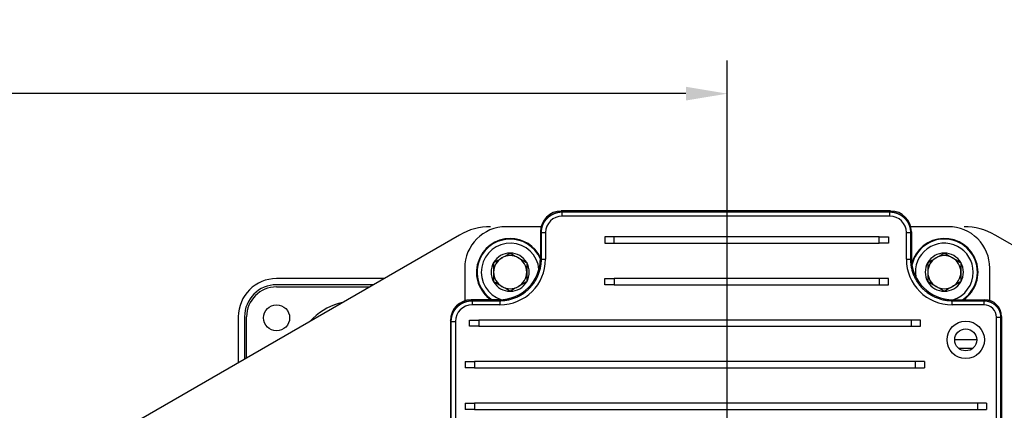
# Model space of a CAD drawing. Header units: millimetres. Extents: x 6909 to 9403, y -385 to 1379.
# Tile 39 of 142: x 7785 to 8023, y 1089 to 1184. Entities that reach past the tile are written whole.
import ezdxf

# ---------------------------------------------------------------- set-up
doc = ezdxf.new("R2010")
doc.units = ezdxf.units.MM
doc.dimstyles.get("Standard").update_dxf_attribs({"dimtxt": 20, "dimasz": 10, "dimexe": 8, "dimexo": 8, "dimgap": 8, "dimtad": 0, "dimtih": 1, "dimtoh": 1, "dimdsep": 46, "dimtxsty": 'Standard', "dimcen": 0.09, "dimadec": 0, "dimazin": 0, "dimtfac": 1, "dimtofl": 0, "dimtmove": 0, "dimatfit": 3, "dimfxl": 0, "dimtolj": 1, "dimtzin": 0, "dimarcsym": 0})

# ---------------------------------------------------------------- blocks, each defined once
blk = doc.blocks.new('*D8')
at = {"color": 0, "lineweight": -2}
for p, q in [((7518.13, 939.38), (7518.13, 1174.07)), ((7956.13, 929.38), (7956.13, 1174.07)), ((7528.13, 1166.07), (7702.46, 1166.07)), ((7946.13, 1166.07), (7771.8, 1166.07))]:
    blk.add_line(p, q, dxfattribs=at)
at = {"color": 0, "lineweight": 18}
for points in [[(7528.13, 1167.74), (7528.13, 1164.41), (7518.13, 1166.07)], [(7946.13, 1167.74), (7946.13, 1164.41), (7956.13, 1166.07)]]:
    blk.add_solid(points, dxfattribs=at)
at = {"layer": 'Defpoints', "color": 0, "lineweight": 18}
for p in [(7956.13, 1166.07), (7518.13, 931.38), (7956.13, 921.38)]:
    blk.add_point(p, dxfattribs=at)
at = {"color": 0, "lineweight": 18, "insert": (7737.13, 1166.07), "char_height": 20, "attachment_point": 5}
blk.add_mtext('\\A1;438', dxfattribs=at)
blk = doc.blocks.new('*D9')
at = {"color": 0, "lineweight": -2}
for p, q in [((7411.28, 1024.38), (7411.28, 1241.28)), ((8072.63, 1044.24), (8072.63, 1241.28)), ((7421.28, 1233.28), (7707.29, 1233.28)), ((8062.63, 1233.28), (7776.62, 1233.28))]:
    blk.add_line(p, q, dxfattribs=at)
at = {"color": 0, "lineweight": 18}
for points in [[(7421.28, 1234.94), (7421.28, 1231.61), (7411.28, 1233.28)], [(8062.63, 1234.94), (8062.63, 1231.61), (8072.63, 1233.28)]]:
    blk.add_solid(points, dxfattribs=at)
at = {"layer": 'Defpoints', "color": 0, "lineweight": 18}
for p in [(8072.63, 1233.28), (8072.63, 1036.24), (7411.28, 1016.38)]:
    blk.add_point(p, dxfattribs=at)
at = {"color": 0, "lineweight": 18, "insert": (7741.95, 1233.28), "char_height": 20, "attachment_point": 5}
blk.add_mtext('\\A1;664', dxfattribs=at)

msp = doc.modelspace()

# ---------------------------------------------------------------- linework, layer by layer
for p, q in [((7995.636, 1137.684), (7915.992, 1137.684)), ((7915.992, 1137.684), (7916.206, 1137.47)), ((7916.206, 1137.47), (7995.423, 1137.47)), ((7916.206, 1136.465), (7916.206, 1137.47)), ((7995.423, 1136.465), (7916.206, 1136.465)), ((7995.423, 1137.47), (7995.636, 1137.684)), ((7995.423, 1136.465), (7995.423, 1137.47)), ((7911.119, 1133.885), (7902.629, 1133.885)), ((8009.629, 1133.885), (8000.51, 1133.885)), ((7891.365, 1131.875), (7801.064, 1079.74)), ((7911.181, 1132.445), (7910.968, 1132.659)), ((7910.968, 1132.659), (7910.968, 1126.251)), ((7911.181, 1126.037), (7911.181, 1132.445)), ((7911.181, 1132.445), (7912.186, 1132.445)), ((7912.186, 1132.445), (7912.186, 1126.037)), ((7928.742, 1131.403), (7926.495, 1131.403)), ((7926.495, 1131.403), (7926.495, 1129.895)), ((7992.887, 1131.403), (7928.742, 1131.403)), ((7928.742, 1129.895), (7928.742, 1131.403)), ((7992.887, 1131.403), (7995.134, 1131.403)), ((7992.887, 1129.895), (7992.887, 1131.403)), ((7995.134, 1131.403), (7995.134, 1129.895)), ((7999.443, 1126.037), (7999.443, 1132.445)), ((7999.443, 1132.445), (8000.448, 1132.445)), ((8000.661, 1132.659), (8000.448, 1132.445)), ((8000.448, 1132.445), (8000.448, 1126.037)), ((8000.661, 1132.659), (8000.661, 1126.251)), ((8111.193, 1079.74), (8020.892, 1131.875)), ((7926.495, 1129.895), (7928.742, 1129.895)), ((7928.742, 1129.895), (7992.887, 1129.895)), ((7995.134, 1129.895), (7992.887, 1129.895)), ((7910.968, 1126.251), (7911.181, 1126.037)), ((7911.181, 1126.037), (7912.186, 1126.037)), ((7999.443, 1126.037), (8000.448, 1126.037)), ((8000.448, 1126.037), (8000.661, 1126.251)), ((7892.629, 1123.885), (7892.629, 1115.952)), ((8019.629, 1116.022), (8019.629, 1123.885)), ((7873.105, 1121.332), (7847.129, 1121.332)), ((7870.509, 1119.832), (7847.129, 1119.832)), ((7847.129, 1119.332), (7869.64, 1119.332)), ((7926.495, 1121.353), (7928.742, 1121.353)), ((7926.495, 1119.845), (7926.495, 1121.353)), ((7928.742, 1119.845), (7926.495, 1119.845)), ((7992.887, 1121.353), (7928.742, 1121.353)), ((7928.742, 1121.353), (7928.742, 1119.845)), ((7928.742, 1119.845), (7992.887, 1119.845)), ((7995.134, 1121.353), (7992.887, 1121.353)), ((7992.887, 1121.353), (7992.887, 1119.845)), ((7992.887, 1119.845), (7995.134, 1119.845)), ((7995.134, 1119.845), (7995.134, 1121.353)), ((7900.918, 1116.201), (7894.193, 1116.201)), ((7894.193, 1116.201), (7894.407, 1115.987)), ((7894.407, 1115.987), (7901.131, 1115.987)), ((7894.407, 1115.987), (7894.407, 1114.982)), ((7901.131, 1114.982), (7894.407, 1114.982)), ((7901.131, 1115.987), (7900.918, 1116.201)), ((7901.131, 1115.987), (7901.131, 1114.982)), ((8010.711, 1116.201), (8010.498, 1115.987)), ((8010.498, 1115.987), (8018.227, 1115.987)), ((8010.498, 1114.982), (8010.498, 1115.987)), ((8018.227, 1114.982), (8010.498, 1114.982)), ((8010.711, 1116.201), (8018.441, 1116.201)), ((8018.227, 1115.987), (8018.441, 1116.201)), ((8018.227, 1114.982), (8018.227, 1115.987)), ((8022.461, 1112.181), (8022.247, 1111.967)), ((8022.461, 1112.181), (8022.461, 1058.169)), ((7837.879, 1112.082), (7837.879, 1100.993)), ((7839.379, 1112.082), (7839.379, 1101.86)), ((7839.879, 1102.147), (7839.879, 1112.082)), ((7855.282, 1111.043), (7855.971, 1111.732)), ((7855.971, 1111.732), (7856.156, 1111.547)), ((7889.168, 1111.176), (7889.168, 1058.169)), ((7889.382, 1110.962), (7889.168, 1111.176)), ((7889.382, 1029.922), (7889.382, 1110.962)), ((7889.382, 1110.962), (7890.387, 1110.962)), ((7890.387, 1110.962), (7890.387, 1029.922)), ((7893.77, 1111.303), (7896.017, 1111.303)), ((7893.77, 1109.795), (7893.77, 1111.303)), ((7896.017, 1109.795), (7893.77, 1109.795)), ((8000.612, 1111.303), (7896.017, 1111.303)), ((7896.017, 1111.303), (7896.017, 1109.795)), ((7896.017, 1109.795), (8000.612, 1109.795)), ((8002.859, 1111.303), (8000.612, 1111.303)), ((8000.612, 1111.303), (8000.612, 1109.795)), ((8000.612, 1109.795), (8002.859, 1109.795)), ((8002.859, 1109.795), (8002.859, 1111.303)), ((8021.242, 1029.922), (8021.242, 1111.967)), ((8021.242, 1111.967), (8022.247, 1111.967)), ((8022.247, 1111.967), (8022.247, 1029.922)), ((8016.478, 1106.507), (8011.151, 1106.507)), ((8012.056, 1104.507), (8015.573, 1104.507)), ((7892.765, 1101.253), (7895.012, 1101.253)), ((7892.765, 1101.253), (7892.765, 1099.745)), ((8001.617, 1101.253), (7895.012, 1101.253)), ((7895.012, 1101.253), (7895.012, 1099.745)), ((8003.864, 1101.253), (8001.617, 1101.253)), ((8001.617, 1101.253), (8001.617, 1099.745)), ((8003.864, 1101.253), (8003.864, 1099.745)), ((7895.012, 1099.745), (7892.765, 1099.745)), ((7895.012, 1099.745), (8001.617, 1099.745)), ((8001.617, 1099.745), (8003.864, 1099.745)), ((7892.765, 1091.203), (7895.012, 1091.203)), ((7892.765, 1091.203), (7892.765, 1089.695)), ((8016.617, 1091.203), (7895.012, 1091.203)), ((7895.012, 1091.203), (7895.012, 1089.695)), ((8018.864, 1091.203), (8016.617, 1091.203)), ((8016.617, 1091.203), (8016.617, 1089.695)), ((8018.864, 1091.203), (8018.864, 1089.695)), ((7895.012, 1089.695), (7892.765, 1089.695)), ((7895.012, 1089.695), (8016.617, 1089.695)), ((8016.617, 1089.695), (8018.864, 1089.695))]:
    msp.add_line(p, q)
for centre, radius in [((7847.129, 1111.832), 3.15), ((8013.814, 1106.507), 4.523), ((8013.814, 1106.507), 2.663)]:
    msp.add_circle(centre, radius)
for centre, radius, start, end in [((7898.865, 1118.885), 15, 90, 120), ((7902.629, 1123.885), 10, 90.00002, 180), ((8009.629, 1123.885), 10, 360, 90.00002), ((8013.392, 1118.885), 15, 60, 90), ((7903.629, 1122.885), 8.15, 90, 235.09125), ((7903.629, 1122.885), 8, 23.49, 236.66063), ((7903.629, 1122.885), 7, 5.43938, 252.25313), ((7903.629, 1122.885), 8.15, 25.77375, 90), ((8008.629, 1122.885), 8.15, 304.91437, 165.29625), ((8008.629, 1122.885), 8, 0, 167.94), ((8008.629, 1122.885), 7, 0, 189.21938), ((7903.629, 1122.885), 4.619, 90, 150), ((7903.629, 1122.885), 4, 60, 120), ((7903.629, 1122.885), 4.619, 30, 90), ((8008.629, 1122.885), 4.619, 90, 150), ((8008.629, 1122.885), 4, 60, 120), ((8008.629, 1122.885), 4.619, 30, 90), ((7903.629, 1122.885), 4.619, 150, 210), ((7903.629, 1122.885), 4, 120, 180), ((7903.629, 1122.885), 4, 0, 60), ((7903.629, 1122.885), 4.619, 330, 30), ((8008.629, 1122.885), 4.619, 150, 210), ((8008.629, 1122.885), 4, 120, 180), ((8008.629, 1122.885), 4, 0, 60), ((8008.629, 1122.885), 4.619, 330, 30), ((7903.629, 1122.885), 4, 180, 240), ((7903.629, 1122.885), 4, 300, 0), ((8008.629, 1122.885), 4, 180, 240), ((8008.629, 1122.885), 4, 300, 0), ((8008.629, 1122.885), 7, 287.29125, 0), ((8008.629, 1122.885), 8, 303.33375, 0), ((7847.129, 1112.082), 9.25, 90, 180), ((7847.129, 1112.082), 7.75, 90, 180), ((7847.129, 1112.082), 7.25, 90, 180), ((7903.629, 1122.885), 4.619, 210, 270), ((7903.629, 1122.885), 4, 240, 300), ((7903.629, 1122.885), 4.619, 270, 330), ((8008.629, 1122.885), 4.619, 210, 270), ((8008.629, 1122.885), 4, 240, 300), ((8008.629, 1122.885), 4.619, 270, 330), ((7865.871, 1101.832), 14, 101.42649, 135)]:
    msp.add_arc(centre, radius, start, end)
for centre, major_axis, start_param, end_param in [((7915.993, 1132.659), (-3.553, 3.553), 5.4977936, 7.0685774), ((7916.206, 1132.445), (-2.843, 2.843), 5.4977932, 7.0685774), ((7995.423, 1132.445), (-2.843, -2.843), 2.3562006, 3.9269847), ((7995.636, 1132.659), (-3.553, -3.553), 2.3562006, 3.9269844), ((7900.917, 1126.251), (7.107, -7.107), 5.4977932, 7.0685774), ((7901.131, 1126.038), (7.817, -7.817), 5.4977932, 7.0685774), ((8010.498, 1126.038), (7.817, 7.817), 2.3562006, 3.9269847), ((8010.711, 1126.251), (7.107, 7.107), 2.3562006, 3.9269847), ((7894.193, 1111.176), (-3.553, 3.553), 5.4977937, 7.0685774), ((7894.407, 1110.962), (-2.843, 2.843), 5.4977932, 7.0685774), ((8018.227, 1111.967), (2.132, 2.132), 5.4977932, 7.0685774), ((8018.441, 1112.181), (2.843, 2.843), 5.4977932, 7.0685769)]:
    msp.add_ellipse(centre, major_axis=major_axis, ratio=0.9999878, start_param=start_param, end_param=end_param)
for points, knots in [([(7911.181, 1132.445), (7911.181, 1132.458), (7911.181, 1132.482), (7911.182, 1132.518), (7911.182, 1132.555), (7911.183, 1132.591), (7911.184, 1132.627), (7911.186, 1132.664), (7911.188, 1132.7), (7911.19, 1132.736), (7911.192, 1132.773), (7911.194, 1132.809), (7911.197, 1132.845), (7911.2, 1132.881), (7911.203, 1132.918), (7911.207, 1132.954), (7911.211, 1132.99), (7911.215, 1133.026), (7911.219, 1133.062), (7911.224, 1133.098), (7911.229, 1133.134), (7911.234, 1133.17), (7911.239, 1133.206), (7911.245, 1133.242), (7911.251, 1133.278), (7911.257, 1133.314), (7911.263, 1133.35), (7911.27, 1133.386), (7911.277, 1133.421), (7911.284, 1133.457), (7911.291, 1133.493), (7911.299, 1133.528), (7911.307, 1133.564), (7911.315, 1133.599), (7911.324, 1133.634), (7911.333, 1133.67), (7911.342, 1133.705), (7911.351, 1133.74), (7911.36, 1133.775), (7911.37, 1133.81), (7911.38, 1133.845), (7911.39, 1133.88), (7911.401, 1133.915), (7911.412, 1133.95), (7911.423, 1133.984), (7911.434, 1134.019), (7911.445, 1134.053), (7911.457, 1134.088), (7911.469, 1134.122), (7911.481, 1134.156), (7911.494, 1134.191), (7911.507, 1134.225), (7911.52, 1134.259), (7911.533, 1134.293), (7911.546, 1134.326), (7911.56, 1134.36), (7911.574, 1134.394), (7911.588, 1134.427), (7911.603, 1134.46), (7911.618, 1134.494), (7911.632, 1134.527), (7911.648, 1134.56), (7911.663, 1134.593), (7911.679, 1134.626), (7911.695, 1134.658), (7911.711, 1134.691), (7911.727, 1134.723), (7911.744, 1134.756), (7911.761, 1134.788), (7911.778, 1134.82), (7911.795, 1134.852), (7911.813, 1134.884), (7911.83, 1134.916), (7911.848, 1134.947), (7911.867, 1134.979), (7911.885, 1135.01), (7911.904, 1135.041), (7911.923, 1135.073), (7911.942, 1135.103), (7911.961, 1135.134), (7911.981, 1135.165), (7912, 1135.195), (7912.02, 1135.226), (7912.041, 1135.256), (7912.061, 1135.286), (7912.082, 1135.316), (7912.103, 1135.346), (7912.124, 1135.375), (7912.145, 1135.405), (7912.167, 1135.434), (7912.188, 1135.463), (7912.21, 1135.492), (7912.232, 1135.521), (7912.255, 1135.55), (7912.277, 1135.578), (7912.3, 1135.607), (7912.323, 1135.635), (7912.346, 1135.663), (7912.37, 1135.691), (7912.393, 1135.719), (7912.417, 1135.746), (7912.441, 1135.773), (7912.465, 1135.801), (7912.49, 1135.828), (7912.514, 1135.854), (7912.539, 1135.881), (7912.564, 1135.907), (7912.589, 1135.934), (7912.615, 1135.96), (7912.64, 1135.986), (7912.666, 1136.011), (7912.692, 1136.037), (7912.718, 1136.062), (7912.744, 1136.087), (7912.771, 1136.112), (7912.797, 1136.137), (7912.824, 1136.162), (7912.851, 1136.186), (7912.878, 1136.21), (7912.905, 1136.234), (7912.933, 1136.258), (7912.961, 1136.282), (7912.988, 1136.305), (7913.017, 1136.328), (7913.045, 1136.351), (7913.073, 1136.374), (7913.102, 1136.397), (7913.13, 1136.419), (7913.159, 1136.441), (7913.188, 1136.463), (7913.217, 1136.485), (7913.247, 1136.506), (7913.276, 1136.528), (7913.306, 1136.549), (7913.335, 1136.57), (7913.365, 1136.59), (7913.395, 1136.611), (7913.426, 1136.631), (7913.456, 1136.651), (7913.487, 1136.671), (7913.517, 1136.691), (7913.548, 1136.71), (7913.579, 1136.729), (7913.61, 1136.748), (7913.641, 1136.767), (7913.673, 1136.785), (7913.704, 1136.803), (7913.736, 1136.821), (7913.767, 1136.839), (7913.799, 1136.857), (7913.831, 1136.874), (7913.863, 1136.891), (7913.896, 1136.908), (7913.928, 1136.924), (7913.961, 1136.941), (7913.993, 1136.957), (7914.026, 1136.973), (7914.059, 1136.988), (7914.092, 1137.004), (7914.125, 1137.019), (7914.158, 1137.034), (7914.191, 1137.049), (7914.224, 1137.063), (7914.258, 1137.077), (7914.292, 1137.091), (7914.325, 1137.105), (7914.359, 1137.119), (7914.393, 1137.132), (7914.427, 1137.145), (7914.461, 1137.158), (7914.495, 1137.17), (7914.529, 1137.182), (7914.564, 1137.194), (7914.598, 1137.206), (7914.633, 1137.218), (7914.667, 1137.229), (7914.702, 1137.24), (7914.737, 1137.251), (7914.771, 1137.261), (7914.806, 1137.272), (7914.841, 1137.282), (7914.876, 1137.291), (7914.911, 1137.301), (7914.947, 1137.31), (7914.982, 1137.319), (7915.017, 1137.328), (7915.053, 1137.336), (7915.088, 1137.344), (7915.123, 1137.352), (7915.159, 1137.36), (7915.195, 1137.368), (7915.23, 1137.375), (7915.266, 1137.382), (7915.302, 1137.388), (7915.338, 1137.395), (7915.373, 1137.401), (7915.409, 1137.407), (7915.445, 1137.413), (7915.481, 1137.418), (7915.517, 1137.423), (7915.553, 1137.428), (7915.589, 1137.432), (7915.625, 1137.437), (7915.662, 1137.441), (7915.698, 1137.445), (7915.734, 1137.448), (7915.77, 1137.452), (7915.806, 1137.455), (7915.843, 1137.457), (7915.879, 1137.46), (7915.915, 1137.462), (7915.952, 1137.464), (7915.988, 1137.466), (7916.024, 1137.467), (7916.061, 1137.468), (7916.097, 1137.469), (7916.133, 1137.47), (7916.17, 1137.47), (7916.194, 1137.47), (7916.206, 1137.47)], [0, 0, 0, 0, 0.0046082, 0.0092163, 0.0138245, 0.0184326, 0.0230408, 0.027649, 0.0322571, 0.0368653, 0.0414734, 0.0460816, 0.0506898, 0.0552979, 0.0599061, 0.0645143, 0.0691225, 0.0737306, 0.0783388, 0.082947, 0.0875552, 0.0921633, 0.0967715, 0.1013797, 0.1059879, 0.1105961, 0.1152042, 0.1198124, 0.1244206, 0.1290288, 0.133637, 0.1382452, 0.1428534, 0.1474615, 0.1520697, 0.1566779, 0.1612861, 0.1658943, 0.1705025, 0.1751107, 0.1797189, 0.1843271, 0.1889353, 0.1935435, 0.1981517, 0.2027599, 0.2073681, 0.2119763, 0.2165845, 0.2211928, 0.225801, 0.2304092, 0.2350174, 0.2396256, 0.2442338, 0.248842, 0.2534503, 0.2580585, 0.2626667, 0.2672749, 0.2718831, 0.2764914, 0.2810996, 0.2857078, 0.290316, 0.2949243, 0.2995325, 0.3041407, 0.308749, 0.3133572, 0.3179654, 0.3225737, 0.3271819, 0.3317902, 0.3363984, 0.3410066, 0.3456149, 0.3502231, 0.3548314, 0.3594396, 0.3640479, 0.3686561, 0.3732644, 0.3778726, 0.3824809, 0.3870891, 0.3916974, 0.3963056, 0.4009139, 0.4055222, 0.4101304, 0.4147387, 0.419347, 0.4239552, 0.4285635, 0.4331718, 0.43778, 0.4423883, 0.4469966, 0.4516048, 0.4562131, 0.4608214, 0.4654297, 0.470038, 0.4746462, 0.4792545, 0.4838628, 0.4884711, 0.4930794, 0.4976877, 0.5022959, 0.5069042, 0.5115125, 0.5161208, 0.5207291, 0.5253374, 0.5299457, 0.534554, 0.5391623, 0.5437706, 0.5483789, 0.5529872, 0.5575955, 0.5622038, 0.5668121, 0.5714205, 0.5760288, 0.5806371, 0.5852454, 0.5898537, 0.594462, 0.5990703, 0.6036787, 0.608287, 0.6128953, 0.6175036, 0.622112, 0.6267203, 0.6313286, 0.6359369, 0.6405453, 0.6451536, 0.6497619, 0.6543703, 0.6589786, 0.663587, 0.6681953, 0.6728036, 0.677412, 0.6820203, 0.6866287, 0.691237, 0.6958454, 0.7004537, 0.7050621, 0.7096704, 0.7142788, 0.7188872, 0.7234955, 0.7281039, 0.7327122, 0.7373206, 0.741929, 0.7465373, 0.7511457, 0.7557541, 0.7603624, 0.7649708, 0.7695792, 0.7741876, 0.7787959, 0.7834043, 0.7880127, 0.7926211, 0.7972295, 0.8018379, 0.8064462, 0.8110546, 0.815663, 0.8202714, 0.8248798, 0.8294882, 0.8340966, 0.838705, 0.8433134, 0.8479218, 0.8525302, 0.8571386, 0.861747, 0.8663554, 0.8709638, 0.8755723, 0.8801807, 0.8847891, 0.8893975, 0.8940059, 0.8986143, 0.9032228, 0.9078312, 0.9124396, 0.917048, 0.9216565, 0.9262649, 0.9308733, 0.9354818, 0.9400902, 0.9446986, 0.9493071, 0.9539155, 0.9585239, 0.9631324, 0.9677408, 0.9723493, 0.9769577, 0.9815662, 0.9861746, 0.9907831, 0.9953915, 1, 1, 1, 1]), ([(7995.423, 1137.47), (7995.435, 1137.47), (7995.459, 1137.47), (7995.495, 1137.47), (7995.532, 1137.469), (7995.568, 1137.468), (7995.604, 1137.467), (7995.641, 1137.466), (7995.677, 1137.464), (7995.713, 1137.462), (7995.75, 1137.46), (7995.786, 1137.457), (7995.822, 1137.455), (7995.859, 1137.452), (7995.895, 1137.448), (7995.931, 1137.445), (7995.967, 1137.441), (7996.003, 1137.437), (7996.039, 1137.432), (7996.076, 1137.428), (7996.112, 1137.423), (7996.148, 1137.418), (7996.184, 1137.413), (7996.22, 1137.407), (7996.255, 1137.401), (7996.291, 1137.395), (7996.327, 1137.388), (7996.363, 1137.382), (7996.399, 1137.375), (7996.434, 1137.368), (7996.47, 1137.36), (7996.505, 1137.352), (7996.541, 1137.344), (7996.576, 1137.336), (7996.612, 1137.328), (7996.647, 1137.319), (7996.682, 1137.31), (7996.717, 1137.301), (7996.752, 1137.291), (7996.787, 1137.282), (7996.822, 1137.272), (7996.857, 1137.261), (7996.892, 1137.251), (7996.927, 1137.24), (7996.962, 1137.229), (7996.996, 1137.218), (7997.031, 1137.206), (7997.065, 1137.194), (7997.099, 1137.182), (7997.134, 1137.17), (7997.168, 1137.158), (7997.202, 1137.145), (7997.236, 1137.132), (7997.27, 1137.119), (7997.304, 1137.105), (7997.337, 1137.091), (7997.371, 1137.077), (7997.404, 1137.063), (7997.438, 1137.049), (7997.471, 1137.034), (7997.504, 1137.019), (7997.537, 1137.004), (7997.57, 1136.989), (7997.603, 1136.973), (7997.636, 1136.957), (7997.668, 1136.941), (7997.701, 1136.924), (7997.733, 1136.908), (7997.765, 1136.891), (7997.797, 1136.874), (7997.829, 1136.857), (7997.861, 1136.839), (7997.893, 1136.821), (7997.925, 1136.803), (7997.956, 1136.785), (7997.987, 1136.767), (7998.019, 1136.748), (7998.05, 1136.729), (7998.081, 1136.71), (7998.111, 1136.691), (7998.142, 1136.671), (7998.173, 1136.651), (7998.203, 1136.631), (7998.233, 1136.611), (7998.263, 1136.59), (7998.293, 1136.57), (7998.323, 1136.549), (7998.353, 1136.528), (7998.382, 1136.507), (7998.411, 1136.485), (7998.441, 1136.463), (7998.47, 1136.441), (7998.498, 1136.419), (7998.527, 1136.397), (7998.556, 1136.374), (7998.584, 1136.351), (7998.612, 1136.328), (7998.64, 1136.305), (7998.668, 1136.282), (7998.696, 1136.258), (7998.723, 1136.234), (7998.751, 1136.21), (7998.778, 1136.186), (7998.805, 1136.162), (7998.832, 1136.137), (7998.858, 1136.113), (7998.885, 1136.088), (7998.911, 1136.062), (7998.937, 1136.037), (7998.963, 1136.012), (7998.989, 1135.986), (7999.014, 1135.96), (7999.04, 1135.934), (7999.065, 1135.908), (7999.09, 1135.881), (7999.114, 1135.854), (7999.139, 1135.828), (7999.163, 1135.801), (7999.188, 1135.774), (7999.212, 1135.746), (7999.235, 1135.719), (7999.259, 1135.691), (7999.282, 1135.663), (7999.306, 1135.635), (7999.329, 1135.607), (7999.351, 1135.579), (7999.374, 1135.55), (7999.396, 1135.521), (7999.418, 1135.492), (7999.44, 1135.463), (7999.462, 1135.434), (7999.484, 1135.405), (7999.505, 1135.376), (7999.526, 1135.346), (7999.547, 1135.316), (7999.568, 1135.286), (7999.588, 1135.256), (7999.608, 1135.226), (7999.628, 1135.196), (7999.648, 1135.165), (7999.668, 1135.134), (7999.687, 1135.104), (7999.706, 1135.073), (7999.725, 1135.042), (7999.744, 1135.01), (7999.762, 1134.979), (7999.78, 1134.947), (7999.798, 1134.916), (7999.816, 1134.884), (7999.834, 1134.852), (7999.851, 1134.82), (7999.868, 1134.788), (7999.885, 1134.756), (7999.902, 1134.724), (7999.918, 1134.691), (7999.934, 1134.658), (7999.95, 1134.626), (7999.966, 1134.593), (7999.981, 1134.56), (7999.996, 1134.527), (8000.011, 1134.494), (8000.026, 1134.461), (8000.04, 1134.427), (8000.055, 1134.394), (8000.069, 1134.36), (8000.082, 1134.326), (8000.096, 1134.293), (8000.109, 1134.259), (8000.122, 1134.225), (8000.135, 1134.191), (8000.147, 1134.157), (8000.16, 1134.122), (8000.172, 1134.088), (8000.183, 1134.054), (8000.195, 1134.019), (8000.206, 1133.984), (8000.217, 1133.95), (8000.228, 1133.915), (8000.238, 1133.88), (8000.249, 1133.845), (8000.259, 1133.81), (8000.269, 1133.775), (8000.278, 1133.74), (8000.287, 1133.705), (8000.296, 1133.67), (8000.305, 1133.634), (8000.313, 1133.599), (8000.322, 1133.564), (8000.33, 1133.528), (8000.337, 1133.493), (8000.345, 1133.457), (8000.352, 1133.421), (8000.359, 1133.386), (8000.366, 1133.35), (8000.372, 1133.314), (8000.378, 1133.278), (8000.384, 1133.242), (8000.39, 1133.206), (8000.395, 1133.17), (8000.4, 1133.134), (8000.405, 1133.098), (8000.41, 1133.062), (8000.414, 1133.026), (8000.418, 1132.99), (8000.422, 1132.954), (8000.425, 1132.918), (8000.429, 1132.881), (8000.432, 1132.845), (8000.435, 1132.809), (8000.437, 1132.773), (8000.439, 1132.736), (8000.441, 1132.7), (8000.443, 1132.664), (8000.444, 1132.627), (8000.446, 1132.591), (8000.446, 1132.555), (8000.447, 1132.518), (8000.448, 1132.482), (8000.448, 1132.458), (8000.448, 1132.445)], [0, 0, 0, 0, 0.0046082, 0.0092163, 0.0138245, 0.0184326, 0.0230408, 0.027649, 0.0322571, 0.0368653, 0.0414734, 0.0460816, 0.0506898, 0.0552979, 0.0599061, 0.0645143, 0.0691225, 0.0737306, 0.0783388, 0.082947, 0.0875552, 0.0921633, 0.0967715, 0.1013797, 0.1059879, 0.1105961, 0.1152042, 0.1198124, 0.1244206, 0.1290288, 0.133637, 0.1382452, 0.1428534, 0.1474615, 0.1520697, 0.1566779, 0.1612861, 0.1658943, 0.1705025, 0.1751107, 0.1797189, 0.1843271, 0.1889353, 0.1935435, 0.1981517, 0.2027599, 0.2073681, 0.2119763, 0.2165845, 0.2211928, 0.225801, 0.2304092, 0.2350174, 0.2396256, 0.2442338, 0.248842, 0.2534503, 0.2580585, 0.2626667, 0.2672749, 0.2718831, 0.2764914, 0.2810996, 0.2857078, 0.2903161, 0.2949243, 0.2995325, 0.3041407, 0.308749, 0.3133572, 0.3179654, 0.3225737, 0.3271819, 0.3317902, 0.3363984, 0.3410066, 0.3456149, 0.3502231, 0.3548314, 0.3594396, 0.3640479, 0.3686561, 0.3732644, 0.3778726, 0.3824809, 0.3870891, 0.3916974, 0.3963056, 0.4009139, 0.4055222, 0.4101304, 0.4147387, 0.419347, 0.4239552, 0.4285635, 0.4331718, 0.43778, 0.4423883, 0.4469966, 0.4516048, 0.4562131, 0.4608214, 0.4654297, 0.470038, 0.4746462, 0.4792545, 0.4838628, 0.4884711, 0.4930794, 0.4976877, 0.5022959, 0.5069042, 0.5115125, 0.5161208, 0.5207291, 0.5253374, 0.5299457, 0.534554, 0.5391623, 0.5437706, 0.5483789, 0.5529872, 0.5575955, 0.5622038, 0.5668121, 0.5714205, 0.5760288, 0.5806371, 0.5852454, 0.5898537, 0.594462, 0.5990703, 0.6036787, 0.608287, 0.6128953, 0.6175036, 0.622112, 0.6267203, 0.6313286, 0.6359369, 0.6405453, 0.6451536, 0.6497619, 0.6543703, 0.6589786, 0.663587, 0.6681953, 0.6728036, 0.677412, 0.6820203, 0.6866287, 0.691237, 0.6958454, 0.7004537, 0.7050621, 0.7096704, 0.7142788, 0.7188872, 0.7234955, 0.7281039, 0.7327122, 0.7373206, 0.741929, 0.7465373, 0.7511457, 0.7557541, 0.7603624, 0.7649708, 0.7695792, 0.7741876, 0.7787959, 0.7834043, 0.7880127, 0.7926211, 0.7972295, 0.8018379, 0.8064462, 0.8110546, 0.815663, 0.8202714, 0.8248798, 0.8294882, 0.8340966, 0.838705, 0.8433134, 0.8479218, 0.8525302, 0.8571386, 0.861747, 0.8663554, 0.8709638, 0.8755723, 0.8801807, 0.8847891, 0.8893975, 0.8940059, 0.8986143, 0.9032228, 0.9078312, 0.9124396, 0.917048, 0.9216565, 0.9262649, 0.9308733, 0.9354818, 0.9400902, 0.9446986, 0.9493071, 0.9539155, 0.9585239, 0.9631324, 0.9677408, 0.9723493, 0.9769577, 0.9815662, 0.9861746, 0.9907831, 0.9953915, 1, 1, 1, 1]), ([(7899.629, 1125.194), (7899.955, 1125.383), (7900.284, 1125.572), (7900.783, 1125.86), (7900.95, 1125.957), (7901.286, 1126.151), (7901.455, 1126.248), (7901.667, 1126.371), (7901.71, 1126.396), (7901.795, 1126.445), (7901.838, 1126.469), (7901.965, 1126.543), (7902.05, 1126.592), (7902.304, 1126.738), (7902.471, 1126.835), (7902.972, 1127.124), (7903.302, 1127.315), (7903.629, 1127.503)], [0, 0, 0, 0, 0.25, 0.25, 0.375, 0.375, 0.5, 0.5, 0.53125, 0.53125, 0.5625, 0.5625, 0.625, 0.625, 0.75, 0.75, 1, 1, 1, 1]), ([(7903.629, 1127.503), (7903.955, 1127.315), (7904.284, 1127.125), (7904.783, 1126.837), (7904.95, 1126.741), (7905.286, 1126.547), (7905.455, 1126.449), (7905.667, 1126.326), (7905.71, 1126.302), (7905.795, 1126.253), (7905.838, 1126.228), (7905.965, 1126.154), (7906.05, 1126.105), (7906.304, 1125.959), (7906.471, 1125.862), (7906.972, 1125.573), (7907.302, 1125.383), (7907.629, 1125.194)], [0, 0, 0, 0, 0.25, 0.25, 0.375, 0.375, 0.5, 0.5, 0.53125, 0.53125, 0.5625, 0.5625, 0.625, 0.625, 0.75, 0.75, 1, 1, 1, 1]), ([(8004.629, 1125.194), (8004.955, 1125.383), (8005.284, 1125.572), (8005.783, 1125.86), (8005.95, 1125.957), (8006.286, 1126.151), (8006.455, 1126.248), (8006.667, 1126.371), (8006.71, 1126.396), (8006.795, 1126.445), (8006.838, 1126.469), (8006.965, 1126.543), (8007.05, 1126.592), (8007.304, 1126.738), (8007.471, 1126.835), (8007.972, 1127.124), (8008.302, 1127.315), (8008.629, 1127.503)], [0, 0, 0, 0, 0.25, 0.25, 0.375, 0.375, 0.5, 0.5, 0.53125, 0.53125, 0.5625, 0.5625, 0.625, 0.625, 0.75, 0.75, 1, 1, 1, 1]), ([(8008.629, 1127.503), (8008.955, 1127.315), (8009.284, 1127.125), (8009.783, 1126.837), (8009.95, 1126.741), (8010.286, 1126.547), (8010.455, 1126.449), (8010.667, 1126.326), (8010.71, 1126.302), (8010.795, 1126.253), (8010.838, 1126.228), (8010.965, 1126.154), (8011.05, 1126.105), (8011.304, 1125.959), (8011.471, 1125.862), (8011.972, 1125.573), (8012.302, 1125.383), (8012.629, 1125.194)], [0, 0, 0, 0, 0.25, 0.25, 0.375, 0.375, 0.5, 0.5, 0.53125, 0.53125, 0.5625, 0.5625, 0.625, 0.625, 0.75, 0.75, 1, 1, 1, 1]), ([(7899.629, 1125.194), (7899.629, 1125.006), (7899.629, 1124.817), (7899.629, 1124.529), (7899.629, 1124.433), (7899.629, 1124.241), (7899.629, 1124.144), (7899.629, 1123.855), (7899.629, 1123.662), (7899.629, 1123.274), (7899.629, 1123.079), (7899.629, 1122.689), (7899.629, 1122.493), (7899.629, 1122.247), (7899.629, 1122.198), (7899.629, 1122.1), (7899.629, 1121.954), (7899.629, 1121.809), (7899.629, 1121.52), (7899.629, 1121.329), (7899.629, 1120.95), (7899.629, 1120.762), (7899.629, 1120.575)], [0, 0, 0, 0, 0.125, 0.125, 0.1875, 0.1875, 0.25, 0.25, 0.375, 0.375, 0.5, 0.5, 0.625, 0.625, 0.65625, 0.65625, 0.6875, 0.75, 0.75, 0.875, 0.875, 1, 1, 1, 1]), ([(7901.131, 1115.987), (7901.46, 1115.987), (7901.789, 1116.004), (7902.444, 1116.068), (7902.769, 1116.116), (7903.415, 1116.245), (7903.734, 1116.325), (7904.363, 1116.516), (7904.673, 1116.627), (7905.281, 1116.878), (7905.579, 1117.019), (7906.159, 1117.329), (7906.441, 1117.498), (7906.988, 1117.864), (7907.517, 1118.256), (7908.249, 1118.92), (7908.913, 1119.652), (7909.305, 1120.181), (7909.67, 1120.727), (7909.84, 1121.01), (7910.15, 1121.59), (7910.29, 1121.888), (7910.542, 1122.495), (7910.653, 1122.805), (7910.844, 1123.435), (7910.924, 1123.754), (7911.052, 1124.399), (7911.101, 1124.725), (7911.165, 1125.38), (7911.181, 1125.709), (7911.181, 1126.037)], [0, 0, 0, 0, 0.0625, 0.0625, 0.125, 0.125, 0.1875, 0.1875, 0.25, 0.25, 0.3125, 0.3125, 0.375, 0.375, 0.4375, 0.5, 0.5625, 0.625, 0.625, 0.6875, 0.6875, 0.75, 0.75, 0.8125, 0.8125, 0.875, 0.875, 0.9375, 0.9375, 1, 1, 1, 1]), ([(7907.629, 1125.194), (7907.629, 1125.006), (7907.629, 1124.817), (7907.629, 1124.529), (7907.629, 1124.433), (7907.629, 1124.241), (7907.629, 1124.144), (7907.629, 1123.855), (7907.629, 1123.662), (7907.629, 1123.274), (7907.629, 1123.079), (7907.629, 1122.689), (7907.629, 1122.493), (7907.629, 1122.247), (7907.629, 1122.198), (7907.629, 1122.1), (7907.629, 1121.954), (7907.629, 1121.809), (7907.629, 1121.52), (7907.629, 1121.329), (7907.629, 1120.95), (7907.629, 1120.762), (7907.629, 1120.575)], [0, 0, 0, 0, 0.125, 0.125, 0.1875, 0.1875, 0.25, 0.25, 0.375, 0.375, 0.5, 0.5, 0.625, 0.625, 0.65625, 0.65625, 0.6875, 0.75, 0.75, 0.875, 0.875, 1, 1, 1, 1]), ([(8000.448, 1126.037), (8000.448, 1125.709), (8000.464, 1125.38), (8000.528, 1124.725), (8000.577, 1124.399), (8000.705, 1123.754), (8000.785, 1123.435), (8000.976, 1122.805), (8001.087, 1122.495), (8001.338, 1121.888), (8001.479, 1121.59), (8001.789, 1121.01), (8001.959, 1120.727), (8002.324, 1120.181), (8002.716, 1119.652), (8003.38, 1118.92), (8004.112, 1118.256), (8004.641, 1117.864), (8005.187, 1117.498), (8005.47, 1117.329), (8006.05, 1117.019), (8006.348, 1116.878), (8006.955, 1116.627), (8007.265, 1116.516), (8007.895, 1116.325), (8008.214, 1116.245), (8008.859, 1116.116), (8009.185, 1116.068), (8009.84, 1116.004), (8010.169, 1115.987), (8010.498, 1115.987)], [0, 0, 0, 0, 0.0625, 0.0625, 0.125, 0.125, 0.1875, 0.1875, 0.25, 0.25, 0.3125, 0.3125, 0.375, 0.375, 0.4375, 0.5, 0.5625, 0.625, 0.625, 0.6875, 0.6875, 0.75, 0.75, 0.8125, 0.8125, 0.875, 0.875, 0.9375, 0.9375, 1, 1, 1, 1]), ([(8004.629, 1125.194), (8004.629, 1125.006), (8004.629, 1124.817), (8004.629, 1124.529), (8004.629, 1124.433), (8004.629, 1124.241), (8004.629, 1124.144), (8004.629, 1123.855), (8004.629, 1123.662), (8004.629, 1123.274), (8004.629, 1123.079), (8004.629, 1122.689), (8004.629, 1122.493), (8004.629, 1122.247), (8004.629, 1122.198), (8004.629, 1122.1), (8004.629, 1121.954), (8004.629, 1121.809), (8004.629, 1121.52), (8004.629, 1121.329), (8004.629, 1120.95), (8004.629, 1120.762), (8004.629, 1120.575)], [0, 0, 0, 0, 0.125, 0.125, 0.1875, 0.1875, 0.25, 0.25, 0.375, 0.375, 0.5, 0.5, 0.625, 0.625, 0.65625, 0.65625, 0.6875, 0.75, 0.75, 0.875, 0.875, 1, 1, 1, 1]), ([(8012.629, 1125.194), (8012.629, 1125.006), (8012.629, 1124.817), (8012.629, 1124.529), (8012.629, 1124.433), (8012.629, 1124.241), (8012.629, 1124.144), (8012.629, 1123.855), (8012.629, 1123.662), (8012.629, 1123.274), (8012.629, 1123.079), (8012.629, 1122.689), (8012.629, 1122.493), (8012.629, 1122.247), (8012.629, 1122.198), (8012.629, 1122.1), (8012.629, 1121.954), (8012.629, 1121.809), (8012.629, 1121.52), (8012.629, 1121.329), (8012.629, 1120.95), (8012.629, 1120.762), (8012.629, 1120.575)], [0, 0, 0, 0, 0.125, 0.125, 0.1875, 0.1875, 0.25, 0.25, 0.375, 0.375, 0.5, 0.5, 0.625, 0.625, 0.65625, 0.65625, 0.6875, 0.75, 0.75, 0.875, 0.875, 1, 1, 1, 1]), ([(7903.629, 1118.266), (7903.302, 1118.454), (7902.973, 1118.644), (7902.475, 1118.932), (7902.308, 1119.029), (7901.971, 1119.223), (7901.802, 1119.32), (7901.59, 1119.443), (7901.547, 1119.467), (7901.462, 1119.517), (7901.419, 1119.541), (7901.292, 1119.615), (7901.207, 1119.664), (7900.954, 1119.81), (7900.786, 1119.907), (7900.285, 1120.196), (7899.956, 1120.386), (7899.629, 1120.575)], [0, 0, 0, 0, 0.25, 0.25, 0.375, 0.375, 0.5, 0.5, 0.53125, 0.53125, 0.5625, 0.5625, 0.625, 0.625, 0.75, 0.75, 1, 1, 1, 1]), ([(7907.629, 1120.575), (7907.302, 1120.387), (7906.973, 1120.197), (7906.475, 1119.909), (7906.308, 1119.812), (7905.971, 1119.618), (7905.802, 1119.521), (7905.59, 1119.398), (7905.547, 1119.374), (7905.462, 1119.324), (7905.419, 1119.3), (7905.292, 1119.226), (7905.207, 1119.177), (7904.954, 1119.031), (7904.786, 1118.934), (7904.285, 1118.645), (7903.956, 1118.455), (7903.629, 1118.266)], [0, 0, 0, 0, 0.25, 0.25, 0.375, 0.375, 0.5, 0.5, 0.53125, 0.53125, 0.5625, 0.5625, 0.625, 0.625, 0.75, 0.75, 1, 1, 1, 1]), ([(8008.629, 1118.266), (8008.302, 1118.454), (8007.973, 1118.644), (8007.475, 1118.932), (8007.307, 1119.029), (8006.971, 1119.223), (8006.802, 1119.32), (8006.59, 1119.443), (8006.547, 1119.467), (8006.462, 1119.517), (8006.419, 1119.541), (8006.292, 1119.615), (8006.207, 1119.664), (8005.954, 1119.81), (8005.786, 1119.907), (8005.285, 1120.196), (8004.956, 1120.386), (8004.629, 1120.575)], [0, 0, 0, 0, 0.25, 0.25, 0.375, 0.375, 0.5, 0.5, 0.53125, 0.53125, 0.5625, 0.5625, 0.625, 0.625, 0.75, 0.75, 1, 1, 1, 1]), ([(8012.629, 1120.575), (8012.302, 1120.387), (8011.973, 1120.197), (8011.475, 1119.909), (8011.307, 1119.812), (8010.971, 1119.618), (8010.802, 1119.521), (8010.59, 1119.398), (8010.547, 1119.374), (8010.462, 1119.324), (8010.419, 1119.3), (8010.292, 1119.226), (8010.207, 1119.177), (8009.954, 1119.031), (8009.786, 1118.934), (8009.285, 1118.645), (8008.956, 1118.455), (8008.629, 1118.266)], [0, 0, 0, 0, 0.25, 0.25, 0.375, 0.375, 0.5, 0.5, 0.53125, 0.53125, 0.5625, 0.5625, 0.625, 0.625, 0.75, 0.75, 1, 1, 1, 1]), ([(7889.382, 1110.962), (7889.382, 1110.975), (7889.382, 1110.999), (7889.382, 1111.035), (7889.383, 1111.072), (7889.384, 1111.108), (7889.385, 1111.144), (7889.386, 1111.181), (7889.388, 1111.217), (7889.39, 1111.253), (7889.392, 1111.29), (7889.395, 1111.326), (7889.398, 1111.362), (7889.401, 1111.398), (7889.404, 1111.435), (7889.407, 1111.471), (7889.411, 1111.507), (7889.415, 1111.543), (7889.42, 1111.579), (7889.424, 1111.615), (7889.429, 1111.651), (7889.434, 1111.687), (7889.44, 1111.723), (7889.445, 1111.759), (7889.451, 1111.795), (7889.457, 1111.831), (7889.464, 1111.867), (7889.47, 1111.903), (7889.477, 1111.938), (7889.484, 1111.974), (7889.492, 1112.01), (7889.5, 1112.045), (7889.508, 1112.081), (7889.516, 1112.116), (7889.524, 1112.151), (7889.533, 1112.187), (7889.542, 1112.222), (7889.551, 1112.257), (7889.561, 1112.292), (7889.57, 1112.327), (7889.581, 1112.362), (7889.591, 1112.397), (7889.601, 1112.432), (7889.612, 1112.467), (7889.623, 1112.501), (7889.634, 1112.536), (7889.646, 1112.57), (7889.658, 1112.605), (7889.67, 1112.639), (7889.682, 1112.673), (7889.694, 1112.708), (7889.707, 1112.742), (7889.72, 1112.776), (7889.733, 1112.81), (7889.747, 1112.843), (7889.761, 1112.877), (7889.775, 1112.911), (7889.789, 1112.944), (7889.803, 1112.977), (7889.818, 1113.011), (7889.833, 1113.044), (7889.848, 1113.077), (7889.864, 1113.11), (7889.879, 1113.143), (7889.895, 1113.175), (7889.911, 1113.208), (7889.928, 1113.24), (7889.944, 1113.273), (7889.961, 1113.305), (7889.978, 1113.337), (7889.995, 1113.369), (7890.013, 1113.401), (7890.031, 1113.433), (7890.049, 1113.464), (7890.067, 1113.496), (7890.085, 1113.527), (7890.104, 1113.558), (7890.123, 1113.59), (7890.142, 1113.62), (7890.161, 1113.651), (7890.181, 1113.682), (7890.201, 1113.712), (7890.221, 1113.743), (7890.241, 1113.773), (7890.262, 1113.803), (7890.282, 1113.833), (7890.303, 1113.863), (7890.324, 1113.892), (7890.346, 1113.922), (7890.367, 1113.951), (7890.389, 1113.98), (7890.411, 1114.009), (7890.433, 1114.038), (7890.455, 1114.067), (7890.478, 1114.095), (7890.501, 1114.124), (7890.524, 1114.152), (7890.547, 1114.18), (7890.57, 1114.208), (7890.594, 1114.236), (7890.618, 1114.263), (7890.642, 1114.29), (7890.666, 1114.318), (7890.69, 1114.345), (7890.715, 1114.371), (7890.74, 1114.398), (7890.764, 1114.424), (7890.79, 1114.451), (7890.815, 1114.477), (7890.841, 1114.503), (7890.866, 1114.528), (7890.892, 1114.554), (7890.918, 1114.579), (7890.944, 1114.605), (7890.971, 1114.629), (7890.998, 1114.654), (7891.024, 1114.679), (7891.051, 1114.703), (7891.079, 1114.727), (7891.106, 1114.751), (7891.133, 1114.775), (7891.161, 1114.799), (7891.189, 1114.822), (7891.217, 1114.845), (7891.245, 1114.868), (7891.274, 1114.891), (7891.302, 1114.914), (7891.331, 1114.936), (7891.36, 1114.958), (7891.389, 1114.98), (7891.418, 1115.002), (7891.447, 1115.023), (7891.477, 1115.045), (7891.506, 1115.066), (7891.536, 1115.087), (7891.566, 1115.107), (7891.596, 1115.128), (7891.626, 1115.148), (7891.657, 1115.168), (7891.687, 1115.188), (7891.718, 1115.208), (7891.749, 1115.227), (7891.779, 1115.246), (7891.811, 1115.265), (7891.842, 1115.284), (7891.873, 1115.302), (7891.905, 1115.32), (7891.936, 1115.338), (7891.968, 1115.356), (7892, 1115.374), (7892.032, 1115.391), (7892.064, 1115.408), (7892.096, 1115.425), (7892.128, 1115.441), (7892.161, 1115.458), (7892.194, 1115.474), (7892.226, 1115.49), (7892.259, 1115.505), (7892.292, 1115.521), (7892.325, 1115.536), (7892.358, 1115.551), (7892.392, 1115.566), (7892.425, 1115.58), (7892.458, 1115.594), (7892.492, 1115.608), (7892.526, 1115.622), (7892.559, 1115.636), (7892.593, 1115.649), (7892.627, 1115.662), (7892.661, 1115.675), (7892.696, 1115.687), (7892.73, 1115.699), (7892.764, 1115.711), (7892.799, 1115.723), (7892.833, 1115.735), (7892.868, 1115.746), (7892.902, 1115.757), (7892.937, 1115.768), (7892.972, 1115.778), (7893.007, 1115.789), (7893.042, 1115.799), (7893.077, 1115.808), (7893.112, 1115.818), (7893.147, 1115.827), (7893.182, 1115.836), (7893.218, 1115.845), (7893.253, 1115.853), (7893.288, 1115.861), (7893.324, 1115.869), (7893.359, 1115.877), (7893.395, 1115.885), (7893.431, 1115.892), (7893.466, 1115.899), (7893.502, 1115.905), (7893.538, 1115.912), (7893.574, 1115.918), (7893.61, 1115.924), (7893.646, 1115.93), (7893.682, 1115.935), (7893.718, 1115.94), (7893.754, 1115.945), (7893.79, 1115.949), (7893.826, 1115.954), (7893.862, 1115.958), (7893.898, 1115.962), (7893.934, 1115.965), (7893.971, 1115.969), (7894.007, 1115.972), (7894.043, 1115.974), (7894.079, 1115.977), (7894.116, 1115.979), (7894.152, 1115.981), (7894.188, 1115.983), (7894.225, 1115.984), (7894.261, 1115.985), (7894.297, 1115.986), (7894.334, 1115.987), (7894.37, 1115.987), (7894.394, 1115.987), (7894.407, 1115.987)], [0, 0, 0, 0, 0.0046082, 0.0092163, 0.0138245, 0.0184326, 0.0230408, 0.027649, 0.0322571, 0.0368653, 0.0414734, 0.0460816, 0.0506898, 0.0552979, 0.0599061, 0.0645143, 0.0691225, 0.0737306, 0.0783388, 0.082947, 0.0875552, 0.0921633, 0.0967715, 0.1013797, 0.1059879, 0.1105961, 0.1152042, 0.1198124, 0.1244206, 0.1290288, 0.133637, 0.1382452, 0.1428534, 0.1474615, 0.1520697, 0.1566779, 0.1612861, 0.1658943, 0.1705025, 0.1751107, 0.1797189, 0.1843271, 0.1889353, 0.1935435, 0.1981517, 0.2027599, 0.2073681, 0.2119763, 0.2165845, 0.2211928, 0.225801, 0.2304092, 0.2350174, 0.2396256, 0.2442338, 0.248842, 0.2534503, 0.2580585, 0.2626667, 0.2672749, 0.2718831, 0.2764914, 0.2810996, 0.2857078, 0.2903161, 0.2949243, 0.2995325, 0.3041407, 0.308749, 0.3133572, 0.3179654, 0.3225737, 0.3271819, 0.3317902, 0.3363984, 0.3410066, 0.3456149, 0.3502231, 0.3548314, 0.3594396, 0.3640479, 0.3686561, 0.3732644, 0.3778726, 0.3824809, 0.3870891, 0.3916974, 0.3963056, 0.4009139, 0.4055222, 0.4101304, 0.4147387, 0.419347, 0.4239552, 0.4285635, 0.4331718, 0.43778, 0.4423883, 0.4469966, 0.4516048, 0.4562131, 0.4608214, 0.4654297, 0.470038, 0.4746462, 0.4792545, 0.4838628, 0.4884711, 0.4930794, 0.4976877, 0.5022959, 0.5069042, 0.5115125, 0.5161208, 0.5207291, 0.5253374, 0.5299457, 0.534554, 0.5391623, 0.5437706, 0.5483789, 0.5529872, 0.5575955, 0.5622038, 0.5668121, 0.5714205, 0.5760288, 0.5806371, 0.5852454, 0.5898537, 0.594462, 0.5990703, 0.6036787, 0.608287, 0.6128953, 0.6175036, 0.622112, 0.6267203, 0.6313286, 0.6359369, 0.6405453, 0.6451536, 0.6497619, 0.6543703, 0.6589786, 0.663587, 0.6681953, 0.6728036, 0.677412, 0.6820203, 0.6866287, 0.691237, 0.6958454, 0.7004537, 0.7050621, 0.7096704, 0.7142788, 0.7188872, 0.7234955, 0.7281039, 0.7327122, 0.7373206, 0.741929, 0.7465373, 0.7511457, 0.7557541, 0.7603624, 0.7649708, 0.7695792, 0.7741876, 0.7787959, 0.7834043, 0.7880127, 0.7926211, 0.7972295, 0.8018379, 0.8064462, 0.8110546, 0.815663, 0.8202714, 0.8248798, 0.8294882, 0.8340966, 0.838705, 0.8433134, 0.8479218, 0.8525302, 0.8571386, 0.861747, 0.8663554, 0.8709638, 0.8755723, 0.8801807, 0.8847891, 0.8893975, 0.8940059, 0.8986143, 0.9032228, 0.9078312, 0.9124396, 0.917048, 0.9216565, 0.9262649, 0.9308733, 0.9354818, 0.9400902, 0.9446986, 0.9493071, 0.9539155, 0.9585239, 0.9631324, 0.9677408, 0.9723493, 0.9769577, 0.9815662, 0.9861746, 0.9907831, 0.9953915, 1, 1, 1, 1]), ([(8018.227, 1115.987), (8018.238, 1115.987), (8018.259, 1115.987), (8018.29, 1115.987), (8018.322, 1115.986), (8018.353, 1115.985), (8018.385, 1115.984), (8018.417, 1115.983), (8018.448, 1115.981), (8018.48, 1115.98), (8018.511, 1115.977), (8018.543, 1115.975), (8018.574, 1115.972), (8018.606, 1115.97), (8018.637, 1115.967), (8018.668, 1115.963), (8018.7, 1115.96), (8018.731, 1115.956), (8018.762, 1115.952), (8018.794, 1115.947), (8018.825, 1115.943), (8018.856, 1115.938), (8018.887, 1115.933), (8018.918, 1115.928), (8018.949, 1115.922), (8018.98, 1115.916), (8019.011, 1115.91), (8019.042, 1115.904), (8019.073, 1115.897), (8019.104, 1115.891), (8019.135, 1115.884), (8019.166, 1115.876), (8019.196, 1115.869), (8019.227, 1115.861), (8019.257, 1115.853), (8019.288, 1115.845), (8019.318, 1115.837), (8019.349, 1115.828), (8019.379, 1115.819), (8019.409, 1115.81), (8019.439, 1115.8), (8019.469, 1115.791), (8019.499, 1115.781), (8019.529, 1115.771), (8019.559, 1115.76), (8019.589, 1115.75), (8019.619, 1115.739), (8019.648, 1115.728), (8019.678, 1115.717), (8019.707, 1115.705), (8019.736, 1115.693), (8019.766, 1115.681), (8019.795, 1115.669), (8019.824, 1115.657), (8019.853, 1115.644), (8019.882, 1115.631), (8019.91, 1115.618), (8019.939, 1115.605), (8019.967, 1115.591), (8019.996, 1115.578), (8020.024, 1115.564), (8020.052, 1115.549), (8020.08, 1115.535), (8020.108, 1115.52), (8020.136, 1115.505), (8020.164, 1115.49), (8020.191, 1115.475), (8020.219, 1115.459), (8020.246, 1115.444), (8020.274, 1115.428), (8020.301, 1115.411), (8020.328, 1115.395), (8020.355, 1115.378), (8020.381, 1115.362), (8020.408, 1115.345), (8020.434, 1115.327), (8020.461, 1115.31), (8020.487, 1115.292), (8020.513, 1115.274), (8020.539, 1115.256), (8020.565, 1115.238), (8020.59, 1115.22), (8020.616, 1115.201), (8020.641, 1115.182), (8020.666, 1115.163), (8020.691, 1115.144), (8020.716, 1115.124), (8020.741, 1115.105), (8020.765, 1115.085), (8020.79, 1115.065), (8020.814, 1115.045), (8020.838, 1115.024), (8020.862, 1115.004), (8020.886, 1114.983), (8020.909, 1114.962), (8020.933, 1114.941), (8020.956, 1114.919), (8020.979, 1114.898), (8021.002, 1114.876), (8021.025, 1114.854), (8021.047, 1114.832), (8021.07, 1114.81), (8021.092, 1114.788), (8021.114, 1114.765), (8021.136, 1114.742), (8021.158, 1114.719), (8021.179, 1114.696), (8021.201, 1114.673), (8021.222, 1114.65), (8021.243, 1114.626), (8021.263, 1114.602), (8021.284, 1114.578), (8021.304, 1114.554), (8021.325, 1114.53), (8021.345, 1114.506), (8021.365, 1114.481), (8021.384, 1114.456), (8021.404, 1114.431), (8021.423, 1114.406), (8021.442, 1114.381), (8021.461, 1114.356), (8021.479, 1114.33), (8021.498, 1114.305), (8021.516, 1114.279), (8021.534, 1114.253), (8021.552, 1114.227), (8021.57, 1114.201), (8021.587, 1114.175), (8021.604, 1114.148), (8021.621, 1114.121), (8021.638, 1114.095), (8021.655, 1114.068), (8021.671, 1114.041), (8021.687, 1114.014), (8021.703, 1113.987), (8021.719, 1113.959), (8021.735, 1113.932), (8021.75, 1113.904), (8021.765, 1113.876), (8021.78, 1113.849), (8021.795, 1113.821), (8021.809, 1113.793), (8021.823, 1113.764), (8021.837, 1113.736), (8021.851, 1113.708), (8021.865, 1113.679), (8021.878, 1113.65), (8021.891, 1113.622), (8021.904, 1113.593), (8021.917, 1113.564), (8021.929, 1113.535), (8021.941, 1113.506), (8021.953, 1113.477), (8021.965, 1113.447), (8021.976, 1113.418), (8021.988, 1113.388), (8021.999, 1113.359), (8022.01, 1113.329), (8022.02, 1113.299), (8022.03, 1113.27), (8022.041, 1113.24), (8022.05, 1113.21), (8022.06, 1113.18), (8022.07, 1113.15), (8022.079, 1113.119), (8022.088, 1113.089), (8022.096, 1113.059), (8022.105, 1113.028), (8022.113, 1112.998), (8022.121, 1112.967), (8022.129, 1112.937), (8022.136, 1112.906), (8022.143, 1112.875), (8022.15, 1112.844), (8022.157, 1112.814), (8022.164, 1112.783), (8022.17, 1112.752), (8022.176, 1112.721), (8022.182, 1112.69), (8022.187, 1112.659), (8022.193, 1112.627), (8022.198, 1112.596), (8022.203, 1112.565), (8022.207, 1112.534), (8022.211, 1112.503), (8022.216, 1112.471), (8022.219, 1112.44), (8022.223, 1112.409), (8022.226, 1112.377), (8022.229, 1112.346), (8022.232, 1112.314), (8022.235, 1112.283), (8022.237, 1112.251), (8022.239, 1112.22), (8022.241, 1112.188), (8022.243, 1112.157), (8022.244, 1112.125), (8022.245, 1112.094), (8022.246, 1112.062), (8022.247, 1112.031), (8022.247, 1111.999), (8022.247, 1111.978), (8022.247, 1111.967)], [0, 0, 0, 0, 0.005, 0.01, 0.015, 0.02, 0.0250001, 0.0300001, 0.0350001, 0.0400001, 0.0450001, 0.0500001, 0.0550001, 0.0600001, 0.0650001, 0.0700001, 0.0750001, 0.0800001, 0.0850001, 0.0900002, 0.0950002, 0.1000002, 0.1050002, 0.1100002, 0.1150002, 0.1200002, 0.1250002, 0.1300002, 0.1350002, 0.1400002, 0.1450002, 0.1500002, 0.1550002, 0.1600002, 0.1650002, 0.1700002, 0.1750002, 0.1800002, 0.1850002, 0.1900002, 0.1950002, 0.2000002, 0.2050002, 0.2100002, 0.2150002, 0.2200002, 0.2250002, 0.2300002, 0.2350002, 0.2400002, 0.2450002, 0.2500002, 0.2550002, 0.2600002, 0.2650002, 0.2700002, 0.2750002, 0.2800002, 0.2850002, 0.2900002, 0.2950002, 0.3000002, 0.3050002, 0.3100002, 0.3150002, 0.3200002, 0.3250002, 0.3300002, 0.3350002, 0.3400002, 0.3450002, 0.3500002, 0.3550002, 0.3600001, 0.3650001, 0.3700001, 0.3750001, 0.3800001, 0.3850001, 0.3900001, 0.3950001, 0.4000001, 0.4050001, 0.4100001, 0.4150001, 0.4200001, 0.4250001, 0.4300001, 0.4350001, 0.4400001, 0.4450001, 0.4500001, 0.4550001, 0.46, 0.465, 0.47, 0.475, 0.48, 0.485, 0.49, 0.495, 0.5, 0.505, 0.51, 0.515, 0.52, 0.525, 0.53, 0.535, 0.54, 0.5449999, 0.5499999, 0.5549999, 0.5599999, 0.5649999, 0.5699999, 0.5749999, 0.5799999, 0.5849999, 0.5899999, 0.5949999, 0.5999999, 0.6049999, 0.6099999, 0.6149999, 0.6199999, 0.6249999, 0.6299999, 0.6349999, 0.6399999, 0.6449998, 0.6499998, 0.6549998, 0.6599998, 0.6649998, 0.6699998, 0.6749998, 0.6799998, 0.6849998, 0.6899998, 0.6949998, 0.6999998, 0.7049998, 0.7099998, 0.7149998, 0.7199998, 0.7249998, 0.7299998, 0.7349998, 0.7399998, 0.7449998, 0.7499998, 0.7549998, 0.7599998, 0.7649998, 0.7699998, 0.7749998, 0.7799998, 0.7849998, 0.7899998, 0.7949998, 0.7999998, 0.8049998, 0.8099998, 0.8149998, 0.8199998, 0.8249998, 0.8299998, 0.8349998, 0.8399998, 0.8449998, 0.8499998, 0.8549998, 0.8599998, 0.8649998, 0.8699998, 0.8749998, 0.8799998, 0.8849998, 0.8899998, 0.8949998, 0.8999998, 0.9049998, 0.9099998, 0.9149999, 0.9199999, 0.9249999, 0.9299999, 0.9349999, 0.9399999, 0.9449999, 0.9499999, 0.9549999, 0.9599999, 0.9649999, 0.9699999, 0.9749999, 0.98, 0.985, 0.99, 0.995, 1, 1, 1, 1])]:
    msp.add_open_spline(points, degree=3, knots=knots)

# ---------------------------------------------------------------- dimensions: what is measured, and where the dimension line sits
at = {"lineweight": 18}
dim = msp.add_linear_dim(base=(8072.629, 1233.278), p1=(7411.279, 1016.385), p2=(8072.629, 1036.238), text='664', dimstyle='Standard', dxfattribs=at)
dim.commit()
dim.dimension.update_dxf_attribs({"geometry": '*D9', "text_midpoint": (7741.954, 1233.278)})
dim = msp.add_linear_dim(base=(7956.129, 1166.073), p1=(7518.129, 931.385), p2=(7956.129, 921.385), dimstyle='Standard', dxfattribs=at)
dim.commit()
dim.dimension.update_dxf_attribs({"geometry": '*D8', "text_midpoint": (7737.129, 1166.073)})

doc.saveas('drawing.dxf')
